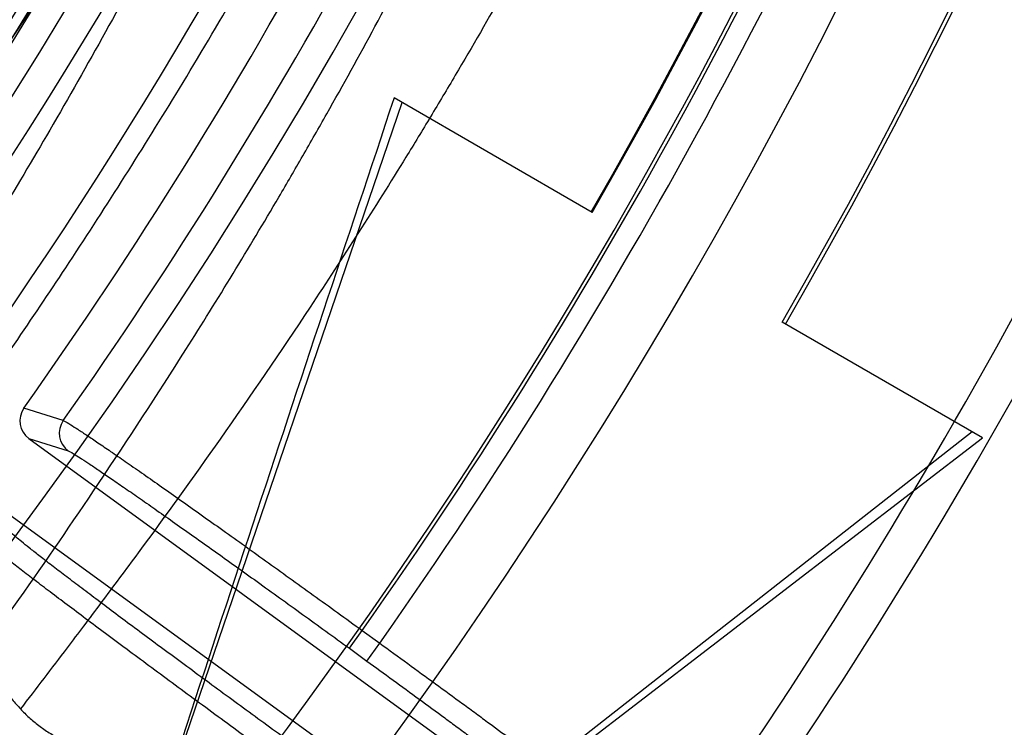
# Model space of a CAD drawing. Header units: millimetres. Extents: x 0 to 297, y 0 to 210.
# Tile 89 of 256: x 141.7643 to 141.8855, y 93.1893 to 93.2763. Entities that reach past the tile are written whole.
import ezdxf

# ---------------------------------------------------------------- set-up
doc = ezdxf.new("R2010")
doc.units = ezdxf.units.MM
doc.header["$LTSCALE"] = 16.335
doc.layers.get('0').update_dxf_attribs({"linetype": 'CONTINUOUS'})
for name, color, linetype in [('01_GLOBAL', 7, 'CONTINUOUS'), ('INTFCLR_1', 7, 'CONTINUOUS'), ('INTFCLR_144815', 7, 'CONTINUOUS')]:
    doc.layers.add(name, color=color, linetype=linetype)

msp = doc.modelspace()

# ---------------------------------------------------------------- linework, layer by layer
at = {"color": 7, "linetype": 'Continuous'}
msp.add_circle((142.5788034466, 92.2083412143), 3.42, dxfattribs=at)
at = {"color": 9, "linetype": 'Continuous'}
msp.add_arc((142.5788034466, 92.2083412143), 3.3761688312, 92.9674534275, 177.0325465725, dxfattribs=at)
at = {"layer": '01_GLOBAL', "color": 7, "linetype": 'Continuous'}
msp.add_circle((142.5788034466, 92.2083412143), 3.465, dxfattribs=at)
at = {"layer": 'INTFCLR_1', "color": 6, "linetype": 'Continuous'}
for radius in [0.5431065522, 0.5161422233]:
    msp.add_arc((141.273551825, 93.5765928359), radius, 270, 90.00000002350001, dxfattribs=at)
for points, knots in [([(141.6277114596, 93.9635928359), (141.62722335, 93.9635928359), (141.6272941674, 93.9616186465), (141.6286240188, 93.9602168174), (141.6303773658, 93.9574436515), (141.6330579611, 93.9541787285), (141.636536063, 93.9498851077), (141.6409148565, 93.9446589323), (141.6460561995, 93.938503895), (141.6515635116, 93.9318371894), (141.6570035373, 93.92513003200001), (141.6620669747, 93.9187433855), (141.6667156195, 93.9127488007), (141.6709428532, 93.907173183), (141.6747632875, 93.9020253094), (141.678203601, 93.89729346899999), (141.6812975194, 93.892957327), (141.684076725, 93.8889918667), (141.6865629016, 93.8853864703), (141.6887839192, 93.8821174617), (141.6907670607, 93.879157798), (141.6925435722, 93.87647309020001), (141.6941233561, 93.874058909), (141.6955259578, 93.8718932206), (141.6967707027, 93.86995357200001), (141.6978866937, 93.8681999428), (141.6988796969, 93.86662771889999), (141.6997620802, 93.86522135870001), (141.7005836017, 93.8639042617), (141.7014128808, 93.86256652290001), (141.7023097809, 93.86111046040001), (141.7032931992, 93.8595026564), (141.7043734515, 93.85772284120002), (141.7055619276, 93.8557478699), (141.706875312, 93.8535443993), (141.7083246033, 93.8510862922), (141.7099237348, 93.84834019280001), (141.7116817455, 93.8452798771), (141.7136163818, 93.8418602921), (141.7157436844, 93.8380349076), (141.7180830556, 93.833744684), (141.7206593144, 93.82891480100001), (141.7234900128, 93.82347305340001), (141.726590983, 93.8173359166), (141.7299816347, 93.810401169), (141.7336899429, 93.8025259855), (141.7377398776, 93.7935382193), (141.7421529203, 93.78321811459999), (141.7469453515, 93.7713014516), (141.7521299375, 93.7574106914), (141.7576364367, 93.74122679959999), (141.7631009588, 93.7231958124), (141.7681397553, 93.7040775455), (141.7724835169, 93.68473862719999), (141.7760959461, 93.6653468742), (141.7789762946, 93.645979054), (141.7811396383, 93.6266321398), (141.78259316, 93.6073517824), (141.7833500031, 93.5881192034), (141.7834187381, 93.5689647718), (141.782807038, 93.54987085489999), (141.7815194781, 93.5308399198), (141.7795595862, 93.51188722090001), (141.7769236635, 93.4929746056), (141.7736112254, 93.47412732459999), (141.7696058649, 93.4553044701), (141.7649044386, 93.43652991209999), (141.7595680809, 93.41806413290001), (141.7539109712, 93.4008043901), (141.7483372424, 93.3854818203), (141.7431614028, 93.3723954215), (141.7384031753, 93.3611505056), (141.7340415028, 93.3514143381), (141.7300563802, 93.34293319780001), (141.7264192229, 93.3354991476), (141.7231040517, 93.3289574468), (141.7200858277, 93.32318225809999), (141.7173473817, 93.3180790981), (141.7148681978, 93.3135654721), (141.7126227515, 93.30956018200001), (141.7105887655, 93.305996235), (141.7087453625, 93.3028169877), (141.7070795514, 93.29998482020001), (141.705579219, 93.29746570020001), (141.7042282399, 93.2952218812), (141.7030062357, 93.2932118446), (141.701896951, 93.29140311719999), (141.7008702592, 93.2897422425), (141.6998448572, 93.28809591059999), (141.698741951, 93.2863382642), (141.697495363, 93.2843681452), (141.6960930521, 93.28217288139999), (141.6945138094, 93.27972619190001), (141.6927331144, 93.2769994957), (141.6907308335, 93.2739717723), (141.6884841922, 93.27062245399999), (141.6859642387, 93.26692415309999), (141.6831423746, 93.2628508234), (141.6799866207, 93.2583791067), (141.6764721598, 93.2534967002), (141.6725652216, 93.248182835), (141.668231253, 93.2424190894), (141.6634587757, 93.2362207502), (141.6582464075, 93.2296072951), (141.6526341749, 93.2226555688), (141.646910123, 93.21570810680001), (141.6415439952, 93.20927720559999), (141.6369559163, 93.20380754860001), (141.633315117, 93.19932400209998), (141.6305101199, 93.19592415), (141.6286771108, 93.1930397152), (141.6273060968, 93.1916061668), (141.6272194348, 93.1895928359), (141.6277114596, 93.1895928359)], [0, 0, 0, 0, 0.0017146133, 0.0041239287, 0.0077631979, 0.0127375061, 0.019147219, 0.0271011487, 0.0367138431, 0.0473099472, 0.0574795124, 0.0670486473, 0.07593967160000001, 0.0841262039, 0.0916267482, 0.0984583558, 0.1046766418, 0.1103381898, 0.1154683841, 0.1200606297, 0.1242209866, 0.1279830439, 0.1313690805, 0.1343557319, 0.1370466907, 0.1394649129, 0.141657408, 0.1435788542, 0.1452969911, 0.147110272, 0.1491076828, 0.1513042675, 0.1537308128, 0.1564212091, 0.1594011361, 0.1627417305, 0.1664450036, 0.1705638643, 0.1751393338, 0.1802462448, 0.1859394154, 0.1923045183, 0.1994748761, 0.2074861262, 0.2164579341, 0.2265900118, 0.2380620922, 0.2510852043, 0.2660147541, 0.2831767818, 0.3031618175, 0.3260557, 0.3493456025, 0.3725974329, 0.3956655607, 0.4186206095, 0.4413650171, 0.4640353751, 0.4865253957, 0.5089623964, 0.531306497, 0.5536180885, 0.5759523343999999, 0.598223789, 0.6206818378, 0.6431588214, 0.6658101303, 0.6886542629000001, 0.710664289, 0.7296002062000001, 0.7459208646, 0.7600932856, 0.7724882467, 0.7833944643, 0.793008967, 0.8015592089, 0.8091555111, 0.8158987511, 0.8219029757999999, 0.8272448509, 0.832028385, 0.8363175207, 0.8401542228, 0.8435703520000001, 0.8466171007, 0.8493545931, 0.8518335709, 0.8540704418, 0.8562135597, 0.8586467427, 0.8613594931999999, 0.864403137, 0.8677972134, 0.87158895, 0.8758429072, 0.8805481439, 0.8857559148, 0.8915631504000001, 0.8979547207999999, 0.9049814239, 0.9126947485, 0.9211229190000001, 0.9303127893, 0.9401736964, 0.9507020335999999, 0.9616958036, 0.9717974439, 0.9801138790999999, 0.9868020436, 0.9920080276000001, 0.9957951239, 0.9982716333, 1, 1, 1, 1]), ([(141.6277114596, 93.1895928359), (141.628171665, 93.1895928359), (141.6293857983, 93.19006169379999), (141.6315047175, 93.19118839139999), (141.6344755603, 93.1931057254), (141.6382959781, 93.1958294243), (141.6430293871, 93.1994736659), (141.6486619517, 93.204090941), (141.6548706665, 93.2094848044), (141.6611699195, 93.2152477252), (141.6671157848, 93.2209450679), (141.6725640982, 93.22637349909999), (141.6775235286, 93.2314965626), (141.6820174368, 93.23628843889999), (141.6860792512, 93.24074344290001), (141.6897364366, 93.2448601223), (141.6930192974, 93.248641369), (141.695970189, 93.25211257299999), (141.6986132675, 93.2552811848), (141.7009775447, 93.25816358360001), (141.7030883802, 93.2607771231), (141.7049778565, 93.2631493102), (141.7066938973, 93.26533073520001), (141.7083843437, 93.267503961), (141.7101852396, 93.2698473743), (141.7120971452, 93.2723692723), (141.7139888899, 93.2749001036), (141.7158471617, 93.2774191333), (141.7177807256, 93.2800762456), (141.719921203, 93.2830619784), (141.7223135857, 93.2864552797), (141.7249869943, 93.2903210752), (141.7279695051, 93.29472983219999), (141.7312859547, 93.2997545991), (141.7349620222, 93.3054853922), (141.739037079, 93.3120481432), (141.7435494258, 93.3195877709), (141.7485344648, 93.32828125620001), (141.7540294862, 93.3383627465), (141.760066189, 93.3501066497), (141.766684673, 93.36392390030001), (141.7737557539, 93.3800111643), (141.780825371, 93.39786298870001), (141.7874356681, 93.4166847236), (141.7933066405, 93.4357633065), (141.7983875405, 93.454912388), (141.8026952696, 93.4741114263), (141.8062277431, 93.4932588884), (141.8090134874, 93.5124067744), (141.811058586, 93.53147350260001), (141.8123825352, 93.5504894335), (141.8129971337, 93.5694357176), (141.8129122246, 93.5883156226), (141.8121342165, 93.6071403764), (141.8106673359, 93.62589803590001), (141.8085112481, 93.6445966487), (141.8056642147, 93.6632334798), (141.8021262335, 93.68178000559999), (141.7978831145, 93.7002777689), (141.7929277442, 93.71870359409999), (141.7872355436, 93.7370788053), (141.7808222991, 93.75530999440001), (141.7739442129, 93.77270942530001), (141.7670434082, 93.78846903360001), (141.7605810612, 93.8020326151), (141.7546880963, 93.8135696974), (141.7493295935, 93.823472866), (141.7444701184, 93.8320171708), (141.7400702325, 93.83943301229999), (141.7360941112, 93.8458959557), (141.7325006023, 93.8515538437), (141.7292596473, 93.8565142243), (141.726339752, 93.8608753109), (141.7237187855, 93.86470654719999), (141.7213647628, 93.8680818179), (141.7192605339, 93.87104888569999), (141.717372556, 93.87367216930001), (141.7156764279, 93.8759981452), (141.7140548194, 93.87819543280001), (141.7123690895, 93.88045363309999), (141.7105117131, 93.88291035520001), (141.7085985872, 93.8854056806), (141.7066793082, 93.8878747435), (141.7047357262, 93.8903431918), (141.7026024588, 93.8930148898), (141.7002196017, 93.8959525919), (141.69755058, 93.8991866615), (141.6945697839, 93.9027308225), (141.6912418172, 93.90660370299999), (141.6875371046, 93.9108152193), (141.6834171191, 93.91537787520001), (141.6788518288, 93.92028969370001), (141.6738154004, 93.9255385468), (141.6682758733, 93.9311042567), (141.6622344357, 93.93693821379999), (141.6557918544, 93.9428789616), (141.6493931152, 93.94847737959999), (141.6435362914, 93.95331061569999), (141.6386043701, 93.9571286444), (141.6346411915, 93.9599686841), (141.6315795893, 93.9619541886), (141.6294126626, 93.96311226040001), (141.6281767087, 93.9635928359), (141.6277114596, 93.9635928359)], [0, 0, 0, 0, 0.0015510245, 0.0042404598, 0.008161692, 0.0134191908, 0.0200669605, 0.0282845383, 0.0379646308, 0.04778133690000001, 0.0570562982, 0.0657163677, 0.0737008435, 0.0810864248, 0.08785639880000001, 0.09401872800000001, 0.09964461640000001, 0.1047327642, 0.1093734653, 0.1135510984, 0.1172970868, 0.1206958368, 0.1237721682, 0.1266512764, 0.1299751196, 0.1337328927, 0.1373171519, 0.1406241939, 0.1442827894, 0.1483924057, 0.1530055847, 0.1582756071, 0.1642330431, 0.1709447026, 0.1785661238, 0.1871788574, 0.1969791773, 0.2081785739, 0.2209513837, 0.2356728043, 0.2526768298, 0.2725784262, 0.2948857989, 0.3173719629, 0.3397942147, 0.362144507, 0.3841260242, 0.4060931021, 0.4277499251, 0.4493238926, 0.4707068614, 0.4919794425, 0.5131973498, 0.5343237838, 0.5554641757, 0.5765947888, 0.5977467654, 0.6189899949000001, 0.6402145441, 0.6616941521, 0.6832817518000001, 0.7050322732, 0.7268136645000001, 0.7463228, 0.7630041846, 0.7774428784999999, 0.7899800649, 0.8009502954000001, 0.8105690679, 0.8190401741, 0.8265233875, 0.8331581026, 0.8390096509, 0.8442114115, 0.8488026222, 0.8528784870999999, 0.8564706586, 0.8596954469, 0.8625805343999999, 0.8656744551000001, 0.8691928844, 0.8729603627, 0.8762716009, 0.879732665, 0.8835489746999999, 0.8877941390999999, 0.8924809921, 0.8976810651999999, 0.9034017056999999, 0.9096904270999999, 0.916584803, 0.9241199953, 0.932290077, 0.9411002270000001, 0.9505839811, 0.960593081, 0.9706330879, 0.9792338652, 0.9861845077, 0.991642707, 0.9956806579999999, 0.9984319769, 1, 1, 1, 1])]:
    msp.add_open_spline(points, degree=3, knots=knots, dxfattribs=at)
at = {"layer": 'INTFCLR_1', "color": 9, "linetype": 'Continuous'}
for points, knots in [([(141.5894748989, 93.1895928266), (141.5892979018, 93.1895928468), (141.5888645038, 93.1896782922), (141.5888868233, 93.190457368), (141.5893505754, 93.1912589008), (141.5901524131, 93.1924502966), (141.5913747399, 93.19393289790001), (141.5929802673, 93.19575471), (141.5949656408, 93.1978911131), (141.5971947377, 93.2002239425), (141.5996190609, 93.2027196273), (141.6031782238, 93.2063557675), (141.6105296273, 93.21384324), (141.6195432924, 93.22320786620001), (141.6278287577, 93.2322027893), (141.6323134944, 93.2372021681), (141.6349707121, 93.240207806), (141.642015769, 93.24825737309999), (141.6542358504, 93.2629238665), (141.6711890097, 93.2854196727), (141.6850238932, 93.3060388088), (141.6937443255, 93.3203727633), (141.6977917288, 93.32732574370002), (141.7005148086, 93.332090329), (141.7080176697, 93.34559306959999), (141.7196527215, 93.3687304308), (141.7309710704, 93.39569854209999), (141.7380553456, 93.41548603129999), (141.7414080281, 93.4257353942), (141.74326968, 93.43170979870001), (141.7478571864, 93.44693850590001), (141.754617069, 93.4734775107), (141.7601493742, 93.50545404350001), (141.7625257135, 93.5266628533), (141.7633872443, 93.5366215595), (141.7638973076, 93.5433123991), (141.7650129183, 93.56164671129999), (141.7653124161, 93.591641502), (141.7631848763, 93.6215275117), (141.7609722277, 93.63964749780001), (141.7600677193, 93.64622607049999), (141.758622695, 93.65600410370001), (141.7550282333, 93.6767350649), (141.7477475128, 93.7077732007), (141.7401050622, 93.7319029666), (141.7358975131, 93.7436438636)], [0, 0, 0, 0, 0.0008731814, 0.0017184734, 0.0032338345, 0.0055641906, 0.008732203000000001, 0.0127298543, 0.0175349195, 0.0231216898, 0.028646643, 0.0346996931, 0.0482229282, 0.0804128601, 0.09881585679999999, 0.1085510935, 0.1135452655, 0.1186072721, 0.1613234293, 0.207686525, 0.2575125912, 0.2837456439, 0.2904463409, 0.297201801, 0.3108185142, 0.3666506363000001, 0.4248611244, 0.4549770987, 0.470314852, 0.4780577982, 0.4858479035, 0.548777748, 0.6130125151, 0.6457681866, 0.6540348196, 0.6623247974, 0.6788712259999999, 0.7446474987, 0.8101274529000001, 0.8265054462, 0.8346996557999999, 0.8428862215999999, 0.8752668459, 0.9384715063, 1, 1, 1, 1]), ([(141.7649089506, 93.40958046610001), (141.7606921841, 93.39835655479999), (141.7516012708, 93.3766851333), (141.7383996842, 93.35077737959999), (141.729153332, 93.334819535), (141.7248221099, 93.3277097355), (141.7219426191, 93.32307423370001), (141.7141390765, 93.3108664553), (141.7010108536, 93.29209676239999), (141.682686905, 93.26919478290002), (141.6670865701, 93.25197248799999), (141.6561431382, 93.24092770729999), (141.6500687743, 93.23505894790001), (141.641588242, 93.22709638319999), (141.6318993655, 93.2185878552), (141.6210804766, 93.2098664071), (141.6138416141, 93.2043518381), (141.6086624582, 93.2006343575), (141.6054252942, 93.19841171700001), (141.6034970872, 93.1971115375), (141.6005042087, 93.19514859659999), (141.596782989, 93.19285223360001), (141.5933015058, 93.19093154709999), (141.5910052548, 93.189929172), (141.589904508, 93.1895927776), (141.5894748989, 93.1895928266)], [0, 0, 0, 0, 0.1254315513, 0.2455803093, 0.303919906, 0.3183349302, 0.3326730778, 0.3610075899, 0.4699051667, 0.5720939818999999, 0.66765685, 0.7128428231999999, 0.7347306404, 0.7560139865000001, 0.8345380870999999, 0.8695395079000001, 0.9013775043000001, 0.9297258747, 0.9362221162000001, 0.9424563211, 0.9540556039, 0.9736565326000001, 0.9882336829, 0.9955056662, 1, 1, 1, 1])]:
    msp.add_open_spline(points, degree=3, knots=knots, dxfattribs=at)
at = {"layer": 'INTFCLR_144815', "color": 6, "linetype": 'Continuous'}
for p, q in [((141.8347362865, 93.2525928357), (141.81036578, 93.2666631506)), ((141.7668708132, 93.13589041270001), (141.8113535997, 93.26609283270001)), ((141.8827812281, 93.22485407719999), (141.8581189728, 93.23909283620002)), ((141.8815016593, 93.2255928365), (141.7668708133, 93.1358904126)), ((141.7654353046, 93.22478087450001), (141.8437730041, 93.1678652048)), ((141.7716501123, 93.13963037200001), (141.8827812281, 93.22485407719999)), ((141.8384829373, 93.1605840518), (141.7601452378, 93.21749972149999))]:
    msp.add_line(p, q, dxfattribs=at)
at = {"layer": 'INTFCLR_144815', "color": 9, "linetype": 'Continuous'}
for p, q in [((141.7696595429, 93.2269910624), (141.7648170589, 93.2285252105)), ((141.7654353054, 93.22478087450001), (141.7702768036, 93.2232539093)), ((141.8048579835, 93.19899409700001), (141.806444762, 93.2011781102)), ((141.806444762, 93.2011781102), (141.8086053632, 93.1996083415)), ((141.8048579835, 93.19899409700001), (141.8070185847, 93.1974243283)), ((141.8070185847, 93.1974243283), (141.8086053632, 93.1996083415))]:
    msp.add_line(p, q, dxfattribs=at)
at = {"layer": 'INTFCLR_144815', "color": 6, "linetype": 'Continuous'}
for radius in [0.5743020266, 0.5472855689]:
    msp.add_circle((141.273551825, 93.5765928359), radius, dxfattribs=at)
for centre, radius, start, end in [((141.273551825, 93.5765928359), 0.7917112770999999, 313.9937911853, 154.5150993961), ((141.273551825, 93.5765928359), 0.7647112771, 312.9543589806, 154.5144414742), ((141.273551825, 93.5765928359), 0.73941501, 282.2440355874, 71.2863570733), ((141.273551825, 93.5765928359), 0.5834285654, 308.490992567, 51.50900743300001), ((141.273551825, 93.5765928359), 0.6104450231, 316.9838592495, 43.0161407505), ((141.273551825, 93.5765928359), 0.5760164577, 313.9992414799, 46.00075850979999), ((141.273551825, 93.5765928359), 0.6478718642, 329.9999999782, 359.9999999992), ((141.273551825, 93.5765928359), 0.648, 329.9999999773, 360), ((141.273551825, 93.5765928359), 0.675, 330.0000000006, 360), ((141.273551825, 93.5765928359), 0.6754650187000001, 330.0000000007, 360), ((141.273551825, 93.5765928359), 0.6020735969, 324.681947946, 338.3180519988), ((141.273551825, 93.5765928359), 0.7043008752, 324.5878227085, 338.4121772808), ((163.2360499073, 86.1295323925), 22.5831480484, 161.5765175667, 161.8573447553), ((141.7670209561, 93.2269660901), 0.0026998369, 144.7225835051, 234.0343477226), ((141.7718679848, 93.225436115), 0.0027008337, 144.8509095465, 233.9018972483)]:
    msp.add_arc(centre, radius, start, end, dxfattribs=at)
at = {"layer": 'INTFCLR_144815', "color": 9, "linetype": 'Continuous'}
for centre, radius, start, end in [((141.273551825, 93.5765928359), 0.7345008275, 292.4997540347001, 54.0964566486), ((141.2735550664, 93.5765943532), 0.6625959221, 292.4997540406, 54.09645665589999), ((141.2735749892, 93.5765983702), 0.6513931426, 311.2505121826, 48.7494878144), ((141.2735518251, 93.5765928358), 0.5937131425, 314.0862202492, 45.9137797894), ((141.273551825, 93.5765928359), 0.5795156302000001, 313.8592910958, 46.1407088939), ((141.273551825, 93.5765928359), 0.5757241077, 314.0319604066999, 45.9680396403), ((141.2735518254, 93.5765928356), 0.6069137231, 324.8280604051, 338.1719396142), ((141.2735518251, 93.5765928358), 0.6518520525, 324.835904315, 338.1640956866), ((141.2735518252, 93.5765928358), 0.6545224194, 324.8324936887, 338.1675063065), ((141.273551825, 93.5765928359), 0.6994607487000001, 324.7244769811, 338.2755229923), ((141.273551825, 93.5765928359), 0.7495956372, 203.8266800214, 313.0809380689), ((141.273551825, 93.5765928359), 0.7585963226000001, 203.8278898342, 312.5732768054), ((141.273551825, 93.5765928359), 0.7855942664, 203.8266800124, 319.1799903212)]:
    msp.add_arc(centre, radius, start, end, dxfattribs=at)
at = {"layer": 'INTFCLR_144815', "color": 6, "linetype": 'Continuous'}
for points, knots in [([(141.6746009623, 93.1760929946), (141.6743294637, 93.1760979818), (141.6739346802, 93.1770195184), (141.6745467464, 93.1778388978), (141.6750158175, 93.17883374), (141.6756162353, 93.1797931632), (141.6763427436, 93.18091902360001), (141.6772268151, 93.1822020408), (141.6782605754, 93.1836515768), (141.6794495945, 93.1852715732), (141.6807951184, 93.18706860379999), (141.6822994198, 93.18904864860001), (141.6839649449, 93.1912193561), (141.6857956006, 93.1935906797), (141.6877946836, 93.1961725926), (141.6899625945, 93.1989721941), (141.6922956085, 93.2019921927), (141.6947877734, 93.2052332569), (141.6974360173, 93.20870055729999), (141.7002434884, 93.21240829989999), (141.7032142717, 93.2163732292), (141.7063442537, 93.22060254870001), (141.7096232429, 93.2250961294), (141.7130388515, 93.22985135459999), (141.7165811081, 93.2348694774), (141.7202374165, 93.2401484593), (141.7239937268, 93.2456843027), (141.7278347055, 93.251470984), (141.731743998, 93.2575005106), (141.735704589, 93.26376313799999), (141.7396991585, 93.2702476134), (141.7437104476, 93.2769414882), (141.7477216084, 93.28383147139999), (141.7517165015, 93.2909037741), (141.7556799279, 93.2981444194), (141.7595977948, 93.3055395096), (141.7634572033, 93.3130754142), (141.767246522, 93.3207389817), (141.7709553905, 93.32851766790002), (141.7745746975, 93.3363996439), (141.7780965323, 93.3443738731), (141.7815140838, 93.35243008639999), (141.7848215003, 93.3605586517), (141.7880144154, 93.3687521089), (141.7910827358, 93.3769863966), (141.7940232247, 93.38525192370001), (141.7968372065, 93.39355072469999), (141.7995279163, 93.40189302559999), (141.8020958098, 93.4102817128), (141.8045374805, 93.4187064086), (141.8068514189, 93.42716225), (141.8090350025, 93.4356385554), (141.811086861, 93.444127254), (141.8130074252, 93.4526268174), (141.8147973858, 93.4611370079), (141.8164574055, 93.4696578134), (141.8179878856, 93.4781882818), (141.8193889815, 93.4867260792), (141.8206608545, 93.49526836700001), (141.8218038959, 93.5038134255), (141.8228186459, 93.5123607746), (141.8237055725, 93.5209097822), (141.8244651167, 93.5294599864), (141.8250976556, 93.5380107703), (141.8256035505, 93.54656205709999), (141.825983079, 93.55511352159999), (141.8262364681, 93.5636652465), (141.8263638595, 93.57221696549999), (141.8263653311, 93.5807687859), (141.8262408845, 93.58932047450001), (141.825990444, 93.5978721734), (141.8256138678, 93.6064236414), (141.8251109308, 93.61497493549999), (141.8244813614, 93.6235256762), (141.8237248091, 93.6320757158), (141.8228408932, 93.64062454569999), (141.821829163, 93.64917180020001), (141.8206891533, 93.6577167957), (141.8194203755, 93.6662587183), (141.8180223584, 93.67479645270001), (141.8164946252, 93.6833288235), (141.8148367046, 93.6918545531), (141.8130483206, 93.7003713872), (141.8111294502, 93.708876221), (141.8090801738, 93.7173660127), (141.8069004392, 93.7258386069), (141.8045900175, 93.7342926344), (141.8021489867, 93.7427256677), (141.7995780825, 93.7511333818), (141.7968786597, 93.7595102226), (141.794052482, 93.76785030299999), (141.7911015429, 93.7761479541), (141.7880284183, 93.78439680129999), (141.7848363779, 93.7925896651), (141.7815294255, 93.8007186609), (141.7781123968, 93.8087751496), (141.7745910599, 93.8167496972), (141.7709722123, 93.8246320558), (141.7672637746, 93.83241116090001), (141.7634748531, 93.84007518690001), (141.7596157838, 93.8476116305), (141.7556981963, 93.85500733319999), (141.7517349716, 93.8622486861), (141.7477402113, 93.8693217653), (141.7437291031, 93.8762126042), (141.7397177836, 93.8829074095), (141.7357230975, 93.8893928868), (141.7317622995, 93.8956565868), (141.7278527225, 93.90168723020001), (141.7240113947, 93.9074750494), (141.7202546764, 93.9130120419), (141.7165979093, 93.9182921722), (141.7130551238, 93.92331147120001), (141.7096387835, 93.92806808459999), (141.7063596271, 93.93256220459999), (141.7032265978, 93.9367959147), (141.7002468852, 93.9407729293), (141.6974259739, 93.9444983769), (141.6947677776, 93.947978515), (141.6922747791, 93.9512204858), (141.689948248, 93.9542320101), (141.6877884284, 93.957021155), (141.6857947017, 93.9595961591), (141.6839658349, 93.96196516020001), (141.6823001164, 93.9641361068), (141.6807955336, 93.9661165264), (141.6794499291, 93.96791362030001), (141.6782609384, 93.9695336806), (141.6772266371, 93.97098359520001), (141.6763438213, 93.9722659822), (141.6756133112, 93.9733940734), (141.6750243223, 93.9743472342), (141.6745991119, 93.9751992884), (141.6741632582, 93.9759468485), (141.6741898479, 93.9770851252), (141.6746009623, 93.97709267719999)], [0, 0, 0, 0, 0.0009311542, 0.0023661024, 0.0034197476, 0.004708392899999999, 0.006238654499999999, 0.0080169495, 0.0100497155, 0.0123440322, 0.0149074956, 0.0177478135, 0.0208710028, 0.0242896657, 0.0280205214, 0.0320682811, 0.0364316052, 0.0411066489, 0.04608797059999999, 0.0513925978, 0.0570544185, 0.0630770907, 0.069434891, 0.0761294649, 0.08315356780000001, 0.09049758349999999, 0.0981493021, 0.1060937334, 0.1143137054, 0.1227901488, 0.1315025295, 0.1404294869, 0.1495493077, 0.1588404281, 0.1682819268, 0.1778537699, 0.1875370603, 0.197314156, 0.207168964, 0.217086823, 0.2270545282, 0.2370604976, 0.2470942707, 0.2571461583, 0.2672135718, 0.2772260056, 0.2872285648, 0.2972614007, 0.3072826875, 0.3173107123, 0.3273382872, 0.3373435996, 0.3473246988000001, 0.3572841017, 0.367223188, 0.3771444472, 0.387051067, 0.3969410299, 0.4068119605, 0.4166652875, 0.4265028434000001, 0.4363264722, 0.4461370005, 0.4559367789, 0.4657270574, 0.4755104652, 0.4852884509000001, 0.4950636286, 0.5048374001, 0.5146124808, 0.5243903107, 0.5341735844, 0.5439637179, 0.5537632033, 0.5635732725, 0.5733961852, 0.5832332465, 0.5930862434, 0.6029564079, 0.6128446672, 0.6227518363, 0.6326790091, 0.6426268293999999, 0.6525927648, 0.6625749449, 0.6725742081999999, 0.6825911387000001, 0.6926266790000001, 0.7026779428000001, 0.7127386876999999, 0.7228052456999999, 0.7328732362, 0.7429368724, 0.7529895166, 0.7630233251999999, 0.7730292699, 0.7829971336, 0.7929151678, 0.8027701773, 0.8125475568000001, 0.8222311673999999, 0.8318035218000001, 0.8412455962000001, 0.8505374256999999, 0.8596580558, 0.8685859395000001, 0.8772993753, 0.8857769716, 0.8939982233, 0.9019439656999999, 0.9095970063, 0.9169424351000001, 0.9239679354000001, 0.9306640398, 0.9370242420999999, 0.9430448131, 0.9487246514, 0.9540648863, 0.9590688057, 0.9637413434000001, 0.9680887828, 0.9721183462, 0.9758379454, 0.9792560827, 0.9823810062, 0.9852211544, 0.9877847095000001, 0.9900792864, 0.992112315, 0.993890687, 0.995421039, 0.9967097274, 0.9977633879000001, 0.9985900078, 1, 1, 1, 1]), ([(141.6876600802, 93.9635928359), (141.6873876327, 93.9635928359), (141.6869901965, 93.9626640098), (141.6875708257, 93.9618304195), (141.6880138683, 93.96081402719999), (141.6885845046, 93.9598337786), (141.6892758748, 93.95868324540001), (141.6901180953, 93.95737211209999), (141.6911032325, 93.9558912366), (141.6922361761, 93.95423713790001), (141.693517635, 93.95240368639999), (141.6949495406, 93.9503850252), (141.696533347, 93.9481745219), (141.6982702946, 93.94576541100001), (141.7001613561, 93.9431504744), (141.702206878, 93.9403225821), (141.7044067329, 93.93727439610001), (141.7067598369, 93.9339990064), (141.7092643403, 93.9304896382), (141.7119171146, 93.9267403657), (141.7147138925, 93.9227459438), (141.7176489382, 93.9185023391), (141.7207150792, 93.9140067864), (141.7239035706, 93.9092581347), (141.7272041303, 93.90425699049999), (141.7306050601, 93.8990057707), (141.7340933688, 93.8935087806), (141.737654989, 93.8877721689), (141.7412750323, 93.881803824), (141.7449380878, 93.87561318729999), (141.7486285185, 93.8692110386), (141.7523307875, 93.8626091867), (141.7560297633, 93.8558201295), (141.759710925, 93.848856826), (141.7633605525, 93.841732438), (141.7669658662, 93.83446010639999), (141.7705151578, 93.82705267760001), (141.7739978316, 93.81952255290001), (141.7774044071, 93.81188158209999), (141.7807265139, 93.8041409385), (141.7839568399, 93.7963110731), (141.7870890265, 93.7884017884), (141.7901177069, 93.7804219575), (141.7930382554, 93.77237995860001), (141.7958469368, 93.7642830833), (141.7985405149, 93.75613842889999), (141.8011165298, 93.74795190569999), (141.8035728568, 93.7397293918), (141.8059080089, 93.7314755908), (141.8081207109, 93.7231952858), (141.8102101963, 93.71489212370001), (141.8121758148, 93.70656992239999), (141.814017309, 93.698231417), (141.8157344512, 93.6898796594), (141.8173273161, 93.68151664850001), (141.8187959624, 93.67314474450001), (141.8201406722, 93.66476527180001), (141.8213616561, 93.6563800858), (141.8224592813, 93.6479900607), (141.823433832, 93.6395966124), (141.8242856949, 93.6312001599), (141.8250151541, 93.62280178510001), (141.8256225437, 93.6144016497), (141.8261081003, 93.60600059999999), (141.8264720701, 93.59759857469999), (141.826714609, 93.58919624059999), (141.8268358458, 93.5807934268), (141.8268358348, 93.5723907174), (141.8267145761, 93.56398791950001), (141.8264720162, 93.55558560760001), (141.8261080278, 93.5471836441), (141.8256224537, 93.5387826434), (141.8250150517, 93.5303826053), (141.8242855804, 93.5219843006), (141.823433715, 93.5135879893), (141.8224591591, 93.5051946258), (141.8213615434, 93.496804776), (141.8201405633, 93.4884196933), (141.818795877, 93.48004042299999), (141.8173272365, 93.4716685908), (141.8157344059, 93.4633057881), (141.8140172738, 93.4549540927), (141.8121758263, 93.4466158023), (141.8102102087, 93.43829360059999), (141.8081207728, 93.4299906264), (141.805908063, 93.4217102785), (141.8035729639, 93.4134566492), (141.801116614, 93.4052340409), (141.7985406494, 93.3970476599), (141.7958470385, 93.38890288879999), (141.7930384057, 93.3808061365), (141.7901178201, 93.3727640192), (141.7870891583, 93.3647842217), (141.7839569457, 93.3568748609), (141.7807266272, 93.34904500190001), (141.7774045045, 93.3413043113), (141.7739979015, 93.33366327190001), (141.7705152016, 93.3261330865), (141.7669658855, 93.3187256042), (141.7633605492, 93.3114532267), (141.759710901, 93.30432879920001), (141.7560297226, 93.2973654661), (141.7523307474, 93.29057641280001), (141.748628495, 93.2839745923), (141.7449380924, 93.2775724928), (141.7412750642, 93.27138190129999), (141.737655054, 93.2654136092), (141.7340934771, 93.2596770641), (141.7306052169, 93.25418014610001), (141.7272043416, 93.24892900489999), (141.7239038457, 93.2439279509), (141.7207154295, 93.2391794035), (141.7176493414, 93.23468391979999), (141.7147143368, 93.23044036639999), (141.7119175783, 93.226445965), (141.7092648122, 93.2226966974), (141.7067603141, 93.2191873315), (141.7044071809, 93.2159118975), (141.702207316, 93.21286369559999), (141.700161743, 93.2100357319), (141.6982706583, 93.2074207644), (141.6965336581, 93.2050115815), (141.6949498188, 93.2028010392), (141.6935178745, 93.2007823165), (141.6922363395, 93.1989487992), (141.691103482, 93.19729470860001), (141.6901178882, 93.1958135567), (141.6892769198, 93.1945030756), (141.6885816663, 93.193350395), (141.6880221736, 93.19237622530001), (141.6876198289, 93.19150727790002), (141.6872095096, 93.190741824), (141.687244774, 93.1895928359), (141.6876600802, 93.1895928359)], [0, 0, 0, 0, 0.0009748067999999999, 0.0024843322, 0.0035889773, 0.0049377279, 0.0065370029, 0.0083930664, 0.0105121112, 0.0129009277, 0.0155662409, 0.0185155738, 0.0217561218, 0.0252958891, 0.029142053, 0.0333024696, 0.0377835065, 0.0425919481, 0.0477324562, 0.0532095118, 0.059024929, 0.0651792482, 0.071670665, 0.0784946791, 0.0856442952, 0.09310988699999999, 0.1008792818, 0.1089378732, 0.1172690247, 0.1258543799, 0.1346742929, 0.1437082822, 0.1529356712, 0.1623360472, 0.1718891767, 0.1815756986, 0.1913773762, 0.2012771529, 0.211259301, 0.2213094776, 0.2314148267, 0.2415638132, 0.2517458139, 0.2619526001, 0.2721754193, 0.2824085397, 0.2926450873, 0.3028812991, 0.3131119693, 0.3233349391, 0.3335463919, 0.3437455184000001, 0.3539296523, 0.3640990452, 0.3742517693, 0.3843890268, 0.3945097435, 0.4046157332, 0.4147062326, 0.4247836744, 0.4348478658, 0.4449015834, 0.4549448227, 0.4649806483, 0.4750093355, 0.4850340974, 0.4950553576, 0.5050763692, 0.5150976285, 0.5251223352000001, 0.5351510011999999, 0.5451866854, 0.5552299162, 0.5652834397, 0.5753475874, 0.5854247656, 0.5955152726, 0.6056208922, 0.6157416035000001, 0.6258785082, 0.6360313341, 0.6462002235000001, 0.6563845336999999, 0.6665832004, 0.6767949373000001, 0.6870173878, 0.6972484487, 0.7074841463, 0.7177211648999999, 0.7279537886, 0.7381770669, 0.7483834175, 0.7585658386, 0.7687147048, 0.7788200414, 0.7888703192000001, 0.7988525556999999, 0.8087524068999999, 0.8185541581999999, 0.8282407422, 0.8377939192, 0.8471943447, 0.8564217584, 0.8654556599, 0.8742755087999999, 0.8828608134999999, 0.8911918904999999, 0.8992503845, 0.907019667, 0.9144851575, 0.9216346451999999, 0.9284584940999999, 0.9349497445, 0.9411040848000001, 0.9469194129, 0.9523964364, 0.9575370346, 0.9623454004, 0.9668266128, 0.9709869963, 0.9748333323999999, 0.9783730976, 0.9816137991, 0.9845631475, 0.9872286, 0.9896174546, 0.9917366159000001, 0.9935927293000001, 0.995192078, 0.9965408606, 0.9976455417, 0.9985140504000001, 1, 1, 1, 1]), ([(141.7908088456, 93.5765928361), (141.7908088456, 93.57127953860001), (141.7906525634, 93.5606470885), (141.7899491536, 93.5447010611), (141.7887751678, 93.5287546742), (141.7871271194, 93.51280914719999), (141.7850015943, 93.4968670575), (141.7823948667, 93.48093315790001), (141.7793016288, 93.4650146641), (141.7757175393, 93.4491220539), (141.7716413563, 93.43326967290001), (141.7670698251, 93.4174789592), (141.7620073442, 93.4017749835), (141.7564585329, 93.38619054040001), (141.7504384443, 93.37076715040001), (141.7439673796, 93.3555543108), (141.7370796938, 93.3406137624), (141.7298227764, 93.3260176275), (141.7222605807, 93.3118515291), (141.7144767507, 93.2982091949), (141.7065733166, 93.2851908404), (141.6986695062, 93.27289842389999), (141.6908948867, 93.2614257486), (141.6833811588, 93.2508500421), (141.6762501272, 93.24122325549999), (141.6696044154, 93.2325659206), (141.6635210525, 93.2248708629), (141.6580483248, 93.21810683), (141.6532152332, 93.2122208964), (141.649021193, 93.2071580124), (141.6454650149, 93.20284632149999), (141.6425175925, 93.1992446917), (141.6401862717, 93.1962576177), (141.6383808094, 93.1939484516), (141.6372501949, 93.19201130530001), (141.6363191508, 93.19093734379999), (141.6364430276, 93.1895928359), (141.6367999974, 93.1895928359)], [0, 0, 0, 0, 0.0373969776, 0.0748305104, 0.1123278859, 0.1499208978, 0.1876426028, 0.2255106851, 0.2635438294, 0.3017616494, 0.3401610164, 0.3787310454, 0.4174490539, 0.4562752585, 0.4951477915, 0.5339633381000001, 0.5726158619, 0.6109244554, 0.6486768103, 0.6856239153, 0.7214601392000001, 0.7558561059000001, 0.7884730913, 0.8189949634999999, 0.8471589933, 0.8727898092, 0.8958085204, 0.9161981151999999, 0.9340282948, 0.9494114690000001, 0.9624736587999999, 0.9733586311, 0.9821878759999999, 0.9890812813, 0.9941468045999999, 0.9974875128, 1, 1, 1, 1]), ([(141.6617698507, 93.1760929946), (141.6615040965, 93.17609779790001), (141.6610997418, 93.1769862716), (141.6617182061, 93.17778748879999), (141.6621863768, 93.17874933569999), (141.6627882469, 93.1796796), (141.6635160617, 93.1807709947), (141.6644022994, 93.1820153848), (141.6654390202, 93.1834218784), (141.6666320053, 93.1849944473), (141.6679824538, 93.1867393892), (141.669492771, 93.18866264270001), (141.6711648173, 93.1907708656), (141.6730004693, 93.19307116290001), (141.6750016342, 93.19557147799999), (141.6771699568, 93.1982801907), (141.6795068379, 93.20120624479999), (141.6820130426, 93.20435872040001), (141.6846888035, 93.20774703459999), (141.6875331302, 93.2113801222), (141.6905433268, 93.2152658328), (141.6937142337, 93.21940988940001), (141.6970382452, 93.2238157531), (141.700505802, 93.22848506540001), (141.7041058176, 93.2334180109), (141.7078256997, 93.23861312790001), (141.7116512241, 93.2440668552), (141.7155666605, 93.24977337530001), (141.7195551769, 93.2557248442), (141.723599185, 93.261911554), (141.7276807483, 93.26832222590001), (141.7317819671, 93.2749443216), (141.7358853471, 93.2817643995), (141.7399741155, 93.28876846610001), (141.7440324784, 93.2959423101), (141.7480458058, 93.3032717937), (141.7520007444, 93.3107430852), (141.7558852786, 93.3183428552), (141.7596887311, 93.3260584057), (141.763401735, 93.3338777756), (141.7670161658, 93.3417897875), (141.7705250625, 93.34978408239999), (141.7739225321, 93.35785111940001), (141.7772036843, 93.36598224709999), (141.7803644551, 93.374169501), (141.7834015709, 93.3824057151), (141.7863124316, 93.3906844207), (141.7890950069, 93.3989997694), (141.7917478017, 93.4073466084), (141.7942696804, 93.4157201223), (141.7966599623, 93.4241163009), (141.7989181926, 93.4325313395), (141.8010442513, 93.44096216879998), (141.8030381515, 93.44940584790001), (141.8049001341, 93.45786006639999), (141.806630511, 93.4663226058), (141.8082297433, 93.47479181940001), (141.8096983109, 93.48326611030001), (141.8110367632, 93.4917442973), (141.8122456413, 93.50022525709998), (141.8133255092, 93.50870822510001), (141.8142768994, 93.517192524), (141.8151003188, 93.5256776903), (141.8157962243, 93.5341633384), (141.8163650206, 93.5426492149), (141.81680705, 93.5511351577), (141.8171225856, 93.5596210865), (141.8173118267, 93.568106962), (141.8173538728, 93.5737644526), (141.8173538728, 93.5765928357)], [0, 0, 0, 0, 0.00181501, 0.0045946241, 0.006643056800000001, 0.0091526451, 0.0121366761, 0.0156081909, 0.0195807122, 0.0240687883, 0.0290862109, 0.0346476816, 0.0407671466, 0.0474603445, 0.0547437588, 0.0626358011, 0.0711532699, 0.0803146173, 0.09013637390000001, 0.1006350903, 0.1118217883, 0.1237004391, 0.136266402, 0.1495090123, 0.1634151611, 0.1779670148, 0.1931399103, 0.2089038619, 0.225223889, 0.2420611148, 0.2593736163, 0.2771176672, 0.2952488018, 0.3137228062, 0.3324966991, 0.3515294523, 0.3707824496, 0.3902198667, 0.4098089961, 0.4295201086, 0.4493266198, 0.4692049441, 0.4891342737, 0.5090965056, 0.5290766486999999, 0.5490606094, 0.5690374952, 0.588998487, 0.6089348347, 0.6288413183, 0.6487120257, 0.6685443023, 0.6883346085, 0.7080823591, 0.727785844, 0.7474459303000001, 0.7670626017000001, 0.7866380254, 0.8061732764, 0.8256710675, 0.8451338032, 0.8645648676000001, 0.88396741, 0.9033451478, 0.9227018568, 0.9420414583, 0.9613681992, 0.9806862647, 1, 1, 1, 1]), ([(141.697273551, 93.1987577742), (141.6967799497, 93.19876639), (141.6969977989, 93.20071470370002), (141.6979966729, 93.20218160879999), (141.6994788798, 93.20494463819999), (141.7016336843, 93.20820177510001), (141.7044286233, 93.21240306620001), (141.7078886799, 93.2174400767), (141.7120101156, 93.2234249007), (141.7166417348, 93.2301918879), (141.7214502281, 93.2373217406), (141.7260779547, 93.244329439), (141.7303241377, 93.2508937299), (141.7341755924, 93.2569834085), (141.7376517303, 93.262598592), (141.7407854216, 93.2677615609), (141.7435925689, 93.2724770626), (141.7461025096, 93.2767679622), (141.7483413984, 93.28065915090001), (141.7503553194, 93.2842133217), (141.7523056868, 93.2877024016), (141.7542810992, 93.2912888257), (141.756251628, 93.29492474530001), (141.7580746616, 93.29834009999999), (141.7596819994, 93.3013947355), (141.7610993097, 93.3041215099), (141.7623496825, 93.306553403), (141.7635115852, 93.308836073), (141.7646807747, 93.311157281), (141.7659513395, 93.31370689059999), (141.7673560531, 93.3165600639), (141.7689129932, 93.3197656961), (141.7706388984, 93.3233755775), (141.7725498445, 93.3274446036), (141.7746595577, 93.332028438), (141.7769897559, 93.33720993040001), (141.7795554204, 93.3430711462), (141.7823768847, 93.349717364), (141.7854814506, 93.3572928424), (141.7888947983, 93.3659765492), (141.7926360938, 93.3759843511), (141.796710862, 93.38754701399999), (141.8011256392, 93.4010114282), (141.8057663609, 93.4164953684), (141.8103228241, 93.4334780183), (141.8144933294, 93.4511964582), (141.8181123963, 93.4690259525), (141.8211696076, 93.4869143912), (141.8236662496, 93.5048355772), (141.8256051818, 93.52279889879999), (141.8269849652, 93.5407541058), (141.8278090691, 93.5586917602), (141.8279920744, 93.5706326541), (141.8279920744, 93.5765928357)], [0, 0, 0, 0, 0.0036397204, 0.0085369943, 0.0157954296, 0.0255088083, 0.0378134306, 0.0528137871, 0.0706279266, 0.09136563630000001, 0.1132788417, 0.1340284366, 0.1532798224, 0.1709168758, 0.1871507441, 0.2019689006, 0.2154440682, 0.2276101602, 0.2386187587, 0.2485421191, 0.257728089, 0.268088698, 0.2787291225, 0.288218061, 0.2966314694, 0.3041773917, 0.3108751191, 0.3167920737, 0.3230614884, 0.3300369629, 0.337794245, 0.3465081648, 0.3563110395, 0.3672939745, 0.3796510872, 0.3935134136, 0.4091801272, 0.426821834, 0.4467452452, 0.4695381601, 0.4956096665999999, 0.5255127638, 0.5599184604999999, 0.6000687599, 0.6446728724, 0.6895337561, 0.7342496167, 0.7787833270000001, 0.8233104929, 0.8676315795, 0.9119694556, 0.9560574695, 1, 1, 1, 1]), ([(141.854556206, 93.5765928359), (141.854556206, 93.5706762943), (141.854365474, 93.5588297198), (141.8535059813, 93.5410620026), (141.8520698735, 93.5232926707), (141.8500539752, 93.5055347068), (141.8474538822, 93.4877964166), (141.8442648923, 93.4700896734), (141.840482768, 93.4524313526), (141.8361049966, 93.4348449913), (141.8311322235, 93.41736213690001), (141.8255700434, 93.4000233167), (141.819431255, 93.3828798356), (141.8127387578, 93.3659952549), (141.8055286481, 93.3494466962), (141.7978537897, 93.3333254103), (141.7897868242, 93.31773612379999), (141.7814226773, 93.30279495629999), (141.7728785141, 93.2886241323), (141.7642909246, 93.2753446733), (141.7558091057, 93.2630662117), (141.7475842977, 93.2518765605), (141.7397583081, 93.2418334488), (141.7324520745, 93.2329600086), (141.7257590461, 93.22524627), (141.7197426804, 93.21865504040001), (141.7144386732, 93.213129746), (141.7098617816, 93.2086063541), (141.7060075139, 93.2050123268), (141.702872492, 93.202296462), (141.7004230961, 93.20036749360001), (141.6986830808, 93.19924023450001), (141.6976587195, 93.1987510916), (141.6972735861, 93.19875781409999)], [0, 0, 0, 0, 0.0421262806, 0.0843423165, 0.1266346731, 0.1690355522, 0.2115703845, 0.2542598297, 0.2971145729, 0.3401274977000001, 0.3832739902, 0.4265077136, 0.469754, 0.5129025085, 0.5558024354, 0.5982549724, 0.6400077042, 0.6807572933, 0.7201506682, 0.7578062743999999, 0.7933380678, 0.8263892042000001, 0.8566710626, 0.8839813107, 0.9082202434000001, 0.9293779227, 0.9475164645, 0.9627449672, 0.9751972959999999, 0.9850122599, 0.9923225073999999, 0.9972574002, 1, 1, 1, 1]), ([(141.7696595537, 93.2269910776), (141.7699949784, 93.22687849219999), (141.7705716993, 93.2264674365), (141.7715415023, 93.2258725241), (141.7726494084, 93.22513049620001), (141.7739967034, 93.2242256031), (141.7755654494, 93.2231522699), (141.7773509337, 93.22192026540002), (141.7793429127, 93.2205344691), (141.7815200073, 93.21901020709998), (141.7838630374, 93.2173604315), (141.7863566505, 93.2155964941), (141.7889908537, 93.2137255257), (141.7917419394, 93.2117643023), (141.7945820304, 93.2097323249), (141.7974810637, 93.2076512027), (141.8004276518, 93.20552980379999), (141.8034201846, 93.20336927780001), (141.8054304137, 93.20191370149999), (141.806444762, 93.2011781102)], [0, 0, 0, 0, 0.0236152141, 0.0463681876, 0.0762723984, 0.1124772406, 0.1547414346, 0.2031217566, 0.2572702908, 0.316701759, 0.3805056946, 0.4485315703, 0.5205684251, 0.5961589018, 0.6740336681, 0.7536494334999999, 0.8343483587, 0.9163694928, 1, 1, 1, 1]), ([(141.7952654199, 93.1857910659), (141.7942349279, 93.1865411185), (141.7921747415, 93.18804311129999), (141.7890981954, 93.1902926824), (141.786055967, 93.1925236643), (141.7830910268, 93.19470453), (141.7802352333, 93.1968124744), (141.7775073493, 93.1988332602), (141.7749133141, 93.20076207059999), (141.772466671, 93.2025887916), (141.7701931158, 93.20429434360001), (141.7681092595, 93.20586658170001), (141.7662262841, 93.207296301), (141.7645507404, 93.208578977), (141.7630956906, 93.20970246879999), (141.7618777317, 93.210660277), (141.7608945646, 93.2114364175), (141.7600836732, 93.2121295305), (141.7595496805, 93.21252828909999), (141.7593485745, 93.2127992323)], [0, 0, 0, 0, 0.0850694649, 0.1701700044, 0.2543802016, 0.3368686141, 0.4158314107, 0.4912896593, 0.5634549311, 0.6315853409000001, 0.6950838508, 0.7531538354, 0.8058178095, 0.8528824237, 0.8939992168, 0.9284978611, 0.9563453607, 0.9774789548, 1, 1, 1, 1]), ([(141.7609021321, 93.200341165), (141.7607138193, 93.2000083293), (141.7604611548, 93.1992422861), (141.7604922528, 93.19805130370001), (141.7608129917, 93.1968141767), (141.7613651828, 93.19558791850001), (141.7622221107, 93.1941699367), (141.7632484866, 93.19282591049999), (141.764044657, 93.1919040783), (141.7643951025, 93.1915304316)], [0, 0, 0, 0, 0.1144268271, 0.2349165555, 0.3517269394, 0.4948742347, 0.6357205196, 0.8467168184, 1, 1, 1, 1]), ([(141.7643951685, 93.1915304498), (141.7647291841, 93.1911665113), (141.7654498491, 93.19045737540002), (141.766639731, 93.1894806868), (141.7679344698, 93.1885818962), (141.7692857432, 93.187780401), (141.7706341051, 93.1870899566), (141.7719316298, 93.18650967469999), (141.773156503, 93.1860262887), (141.7743094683, 93.18562181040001), (141.7757048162, 93.1851844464), (141.7772904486, 93.18476155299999), (141.7790133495, 93.184389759), (141.780507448, 93.1841291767), (141.7818090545, 93.1839474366), (141.7831111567, 93.18380521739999), (141.7845569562, 93.1836954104), (141.785624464, 93.1836596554), (141.7861968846, 93.18365482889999)], [0, 0, 0, 0, 0.0623917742, 0.127470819, 0.1942117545, 0.2612667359, 0.3257579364, 0.3854385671, 0.4407221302, 0.4920287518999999, 0.5397298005, 0.6253881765, 0.6991908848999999, 0.7622814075, 0.816904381, 0.8651561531, 0.9276984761, 1, 1, 1, 1])]:
    msp.add_open_spline(points, degree=3, knots=knots, dxfattribs=at)
at = {"layer": 'INTFCLR_144815', "color": 9, "linetype": 'Continuous'}
for points, knots in [([(141.7643950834, 93.96165541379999), (141.7663097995, 93.9591459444), (141.76891029, 93.955745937), (141.7722127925, 93.9513854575), (141.7751386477, 93.94749878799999), (141.7808032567, 93.93988632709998), (141.7894883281, 93.92784794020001), (141.8005379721, 93.91167825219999), (141.8101011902, 93.8967178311), (141.8169374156, 93.8853882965), (141.8209735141, 93.87848453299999), (141.8272374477, 93.8675303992), (141.8365583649, 93.8502391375), (141.8484164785, 93.8258221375), (141.8567560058, 93.8064644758), (141.862108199, 93.7929538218), (141.8656932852, 93.78356908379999), (141.8717788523, 93.76669812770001), (141.8796951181, 93.7418049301), (141.8878014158, 93.7107491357), (141.8926990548, 93.6866824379), (141.8954559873, 93.67020633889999), (141.8971725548, 93.658962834), (141.8990258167, 93.6447768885), (141.9004721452, 93.63049229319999), (141.9013823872, 93.6189966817), (141.9024933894, 93.60176554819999), (141.9032154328, 93.575946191), (141.9021783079, 93.54159391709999), (141.8999135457, 93.51595862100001), (141.8977909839, 93.49896238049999), (141.8962261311, 93.4877490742), (141.8931316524, 93.4685776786), (141.8876773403, 93.4419200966), (141.8795935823, 93.41103821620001), (141.8716936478, 93.3862370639), (141.8660384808, 93.3705780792), (141.8633583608, 93.36350455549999), (141.8615690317, 93.3588686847), (141.8566854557, 93.3465530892), (141.8483593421, 93.3272410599), (141.8365254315, 93.30288426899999), (141.8262696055, 93.2838613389), (141.8189775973, 93.2712491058), (141.8148812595, 93.2643897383), (141.8090411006, 93.25480944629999), (141.8005369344, 93.2415054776), (141.7894774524, 93.2253220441), (141.7807860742, 93.2132758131), (141.7751193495, 93.20566109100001), (141.7721958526, 93.2017777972), (141.7689002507, 93.1974265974), (141.7663059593, 93.19403471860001), (141.7643951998, 93.1915304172)], [0, 0, 0, 0, 0.0113523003, 0.0153945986, 0.0196724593, 0.0288485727, 0.04952051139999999, 0.0730548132, 0.0992747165, 0.1133659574, 0.1206417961, 0.1280352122, 0.1587481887, 0.1912667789, 0.2256293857, 0.2345212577, 0.2435306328, 0.2617592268, 0.2990180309, 0.3374305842, 0.3771409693, 0.3872950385, 0.3975091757, 0.4180450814, 0.4387403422, 0.4491382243, 0.4595166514, 0.5008391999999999, 0.5419727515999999, 0.5830556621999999, 0.5933356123, 0.6035730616, 0.6237732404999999, 0.6631691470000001, 0.7013781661, 0.7385292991, 0.7567366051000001, 0.761249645, 0.7657337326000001, 0.7746080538, 0.8088969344, 0.8413373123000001, 0.8719692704, 0.886598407, 0.893729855, 0.9007025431, 0.926950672, 0.9505051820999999, 0.9711896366, 0.9803691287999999, 0.9846421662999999, 0.9886711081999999, 1, 1, 1, 1]), ([(141.7609022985, 93.20034115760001), (141.7620080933, 93.2018929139), (141.7664373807, 93.2081464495), (141.7745062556, 93.21986458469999), (141.7852405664, 93.2363177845), (141.7934907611, 93.2498335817), (141.7991564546, 93.2595646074), (141.8031329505, 93.26653595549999), (141.8102142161, 93.2793579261), (141.8201718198, 93.2986919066), (141.8316577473, 93.3234349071), (141.8397344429, 93.3430394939), (141.8444717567, 93.35553977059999), (141.8462083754, 93.3602474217), (141.8488104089, 93.36743275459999), (141.854302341, 93.3833435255), (141.8619713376, 93.4085340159), (141.8698162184, 93.43988799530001), (141.8751080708, 93.4669448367), (141.8781105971, 93.48640225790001), (141.8796293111, 93.49778510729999), (141.8816898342, 93.5150428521), (141.883907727, 93.54130267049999), (141.8845709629, 93.56474659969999), (141.8845709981, 93.5765928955)], [0, 0, 0, 0, 0.0141977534, 0.0570997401, 0.1060018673, 0.1605593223, 0.1750635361, 0.1899029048, 0.2203592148, 0.2841982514, 0.3519009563, 0.42356155, 0.4421237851, 0.4515054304, 0.4609492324, 0.4990648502, 0.5769114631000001, 0.6570654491, 0.7397891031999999, 0.7822307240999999, 0.8037455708, 0.8253529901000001, 0.9117316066, 1, 1, 1, 1]), ([(141.8533455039, 93.5544363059), (141.8529190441, 93.54265841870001), (141.8513183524, 93.518095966), (141.8474486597, 93.4873760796), (141.8438969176, 93.4669439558), (141.8420895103, 93.4576181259), (141.8408454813, 93.451453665), (141.837312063, 93.4349251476), (141.8306732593, 93.40869879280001), (141.821756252, 93.3804621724), (141.8148692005, 93.36146337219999), (141.8108170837, 93.3509572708), (141.804778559, 93.33590047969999), (141.7973401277, 93.31894329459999), (141.7894060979, 93.3025317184), (141.7848866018, 93.29358754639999), (141.7783364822, 93.2809825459), (141.7685658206, 93.2633532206), (141.7554714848, 93.2417562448), (141.7448756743, 93.22550578), (141.738252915, 93.2157619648), (141.7354010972, 93.21162138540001), (141.7336146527, 93.2090397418), (141.7292505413, 93.20277289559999), (141.7230303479, 93.1939702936), (141.7172796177, 93.1857926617), (141.714361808, 93.1813068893), (141.7130874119, 93.17926968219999), (141.7119969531, 93.1772845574), (141.7112616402, 93.17572320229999), (141.711189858, 93.1747259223), (141.7113927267, 93.17454895)], [0, 0, 0, 0, 0.0858001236, 0.1790833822, 0.2252548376, 0.2367557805, 0.2482389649, 0.2710367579, 0.3598009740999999, 0.445061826, 0.4864888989, 0.5069045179, 0.5270361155, 0.6045890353, 0.6416374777, 0.6597341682, 0.6775421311, 0.7450519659, 0.8064210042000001, 0.8613741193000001, 0.8862623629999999, 0.8921897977, 0.8979757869, 0.909117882, 0.9477859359, 0.9764348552, 0.98192108, 0.9867019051, 0.9940016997, 0.9980401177, 1, 1, 1, 1]), ([(141.7249601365, 93.18037218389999), (141.7247582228, 93.1805370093), (141.7248397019, 93.1815314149), (141.7256174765, 93.1830413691), (141.7267474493, 93.1849924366), (141.728069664, 93.1869876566), (141.7310967, 93.19139567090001), (141.7370457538, 93.199428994), (141.7434730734, 93.2080832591), (141.7479832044, 93.2142488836), (141.7498291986, 93.2167890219), (141.7527754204, 93.2208626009), (141.7596144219, 93.23044729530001), (141.7705545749, 93.2464383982), (141.7840762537, 93.26770389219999), (141.7941717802, 93.2850795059), (141.800939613, 93.29750622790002), (141.805605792, 93.30631789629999), (141.8137939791, 93.3224811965), (141.8214775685, 93.339198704), (141.8277168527, 93.3540502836), (141.8319004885, 93.3644058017), (141.8390087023, 93.3831269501), (141.8482154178, 93.4109617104), (141.8550758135, 93.43684043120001), (141.8587265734, 93.4531506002), (141.8600113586, 93.45923113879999), (141.8618775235, 93.468427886), (141.8655443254, 93.4885744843), (141.8691796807, 93.5161374), (141.870798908, 93.53759904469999), (141.8712619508, 93.5464527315)], [0, 0, 0, 0, 0.0019511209, 0.0060578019, 0.0135221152, 0.0184240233, 0.0240553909, 0.0535050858, 0.0932797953, 0.1047395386, 0.110689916, 0.1167852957, 0.1423727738, 0.1988288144, 0.2618001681, 0.3309746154, 0.3492045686, 0.3677228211, 0.4056116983, 0.4848284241, 0.5053718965, 0.5261970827, 0.5684309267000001, 0.6552565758, 0.7455309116, 0.7687000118, 0.7803679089, 0.7920523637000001, 0.8389465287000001, 0.9336333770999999, 1, 1, 1, 1]), ([(141.7702768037, 93.2232539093), (141.7705874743, 93.2231559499), (141.7711178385, 93.22278073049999), (141.7720036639, 93.2222424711), (141.7730156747, 93.2215681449), (141.7742545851, 93.22073980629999), (141.7757068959, 93.21974930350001), (141.7773640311, 93.2186083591), (141.7792136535, 93.2173233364), (141.781242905, 93.2159038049), (141.7834371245, 93.2143597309), (141.7857807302, 93.21270216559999), (141.7882569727, 93.21094288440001), (141.7908484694, 93.2090942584), (141.7935367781, 93.2071694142), (141.7963021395, 93.20518249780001), (141.7991232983, 93.2031488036), (141.8019820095, 93.20108148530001), (141.8038967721, 93.19969245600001), (141.8048579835, 93.19899409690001)], [0, 0, 0, 0, 0.0231290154, 0.04515544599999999, 0.0739572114, 0.1093275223, 0.1510248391, 0.1987547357, 0.2521855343, 0.3109342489, 0.3745913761, 0.4426887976, 0.5147501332, 0.5902668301, 0.6687099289, 0.7495103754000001, 0.8320414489, 0.9156402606, 1, 1, 1, 1]), ([(141.7968521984, 93.187975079), (141.795890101, 93.18867408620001), (141.7939758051, 93.190067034), (141.7911244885, 93.19214830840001), (141.7883173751, 93.19420381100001), (141.7855722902, 93.1962204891), (141.7829101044, 93.1981830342), (141.7803507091, 93.2000767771), (141.7779124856, 93.20188808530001), (141.7756123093, 93.20360443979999), (141.7734662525, 93.2052137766), (141.7714896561, 93.2067046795), (141.7696966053, 93.20806622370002), (141.7681000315, 93.2092892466), (141.7667096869, 93.2103640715), (141.7655395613, 93.21128602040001), (141.7645863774, 93.212039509), (141.7638019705, 93.212714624), (141.763282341, 93.21310240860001), (141.7630935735, 93.2133670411)], [0, 0, 0, 0, 0.084437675, 0.1680952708, 0.2506472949, 0.3314713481, 0.4099472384, 0.4854803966, 0.5575314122, 0.6256101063, 0.6892551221, 0.7479918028, 0.8014007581, 0.8491085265, 0.8907965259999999, 0.9261579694, 0.954933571, 0.9769199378, 1, 1, 1, 1]), ([(141.8086053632, 93.1996083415), (141.8108937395, 93.1979486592), (141.8142951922, 93.19547386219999), (141.8182405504, 93.19258872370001), (141.8204437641, 93.1909732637), (141.8235652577, 93.1886801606), (141.8270689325, 93.1860941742), (141.8304699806, 93.1835670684), (141.8322690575, 93.18222489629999), (141.8346264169, 93.1804611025), (141.8368572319, 93.1787804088), (141.8389574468, 93.1771796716), (141.8400949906, 93.17630504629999), (141.8416670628, 93.17510439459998), (141.8432048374, 93.1738112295), (141.8443272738, 93.17298888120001), (141.8445806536, 93.1726480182)], [0, 0, 0, 0, 0.1886030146, 0.2806470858, 0.3260987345, 0.3708767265, 0.5390619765, 0.6166315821, 0.6535697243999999, 0.6888152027, 0.8130592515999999, 0.8399245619, 0.8649830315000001, 0.9088242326, 0.9716634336, 1, 1, 1, 1]), ([(141.8070185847, 93.1974243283), (141.8091683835, 93.1958624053), (141.8123635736, 93.1935330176), (141.8160692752, 93.19081685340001), (141.8181385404, 93.18929584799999), (141.8210702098, 93.1871367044), (141.8243607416, 93.1847017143), (141.8275541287, 93.1823211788), (141.8292432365, 93.1810566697), (141.8314564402, 93.17939480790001), (141.8335504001, 93.17781069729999), (141.8355214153, 93.17630151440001), (141.8365888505, 93.1754768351), (141.8380647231, 93.1743447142), (141.8395038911, 93.1731228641), (141.8405597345, 93.172345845), (141.8407926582, 93.1720211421)], [0, 0, 0, 0, 0.1885916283, 0.2806298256, 0.3260795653, 0.3708551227, 0.5390329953, 0.616599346, 0.6535363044, 0.6887817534, 0.8130239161, 0.8398897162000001, 0.8649487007, 0.9087902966, 0.9716394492, 1, 1, 1, 1])]:
    msp.add_open_spline(points, degree=3, knots=knots, dxfattribs=at)

doc.saveas('drawing.dxf')
